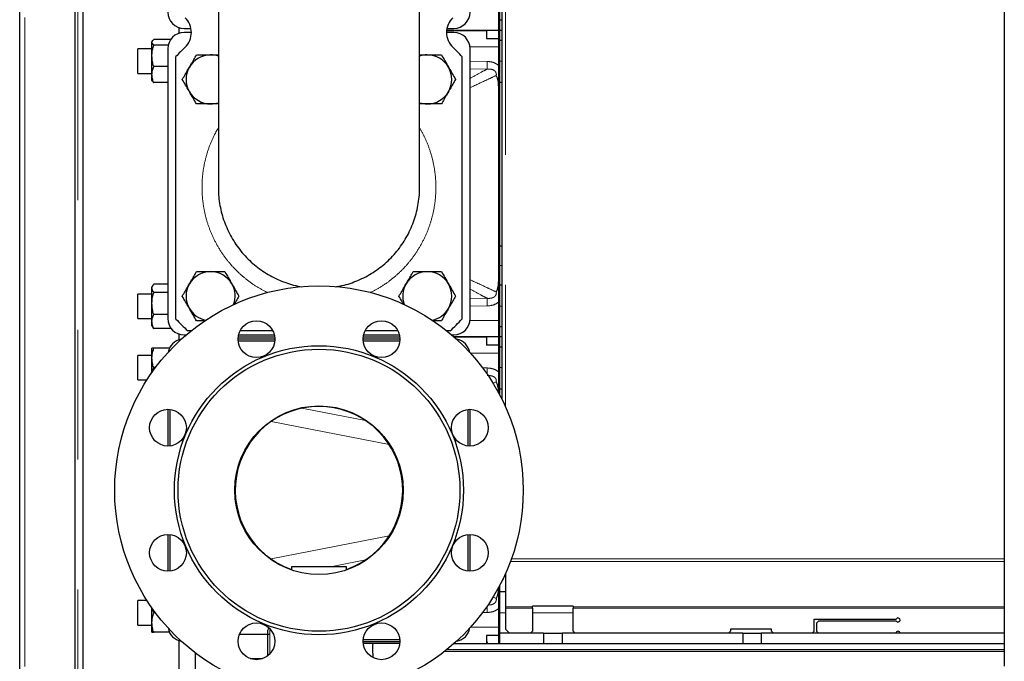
# Model space of a CAD drawing. Header units: millimetres. Extents: x 26 to 242, y 76 to 156.
# Tile 32 of 72: x 97 to 107, y 88 to 94. Entities that reach past the tile are written whole.
import ezdxf

# ---------------------------------------------------------------- set-up
doc = ezdxf.new("R2010")
doc.units = ezdxf.units.MM
doc.linetypes.add('PHANTOM', pattern=[12.7, 6.35, -1.27, 1.27, -1.27, 1.27, -1.27])

msp = doc.modelspace()

# ---------------------------------------------------------------- linework, layer by layer
at = {"color": 7, "linetype": 'Continuous', "lineweight": 25}
for p, q in [((96.9633, 79.6759), (96.9633, 106.8759)), ((97.5033, 106.3718), (97.5033, 79.6759)), ((97.5833, 80.0442), (97.5833, 106.2918)), ((101.6533, 94.0359), (101.6533, 99.7759)), ((101.6633, 94.0359), (101.6633, 99.7759)), ((101.6833, 99.1876), (101.6833, 90.4281)), ((106.6033, 96.5142), (106.6033, 87.8142)), ((98.9083, 95.5326), (98.9083, 92.4992)), ((100.8783, 92.4992), (100.8783, 95.5326)), ((101.6833, 94.1359), (101.6633, 94.1359)), ((101.6633, 94.0359), (101.6633, 94.1359)), ((98.5233, 94.0079), (98.5233, 94.0639)), ((98.5733, 94.0559), (98.6403, 94.0559)), ((98.6443, 94.0159), (98.5733, 94.0159)), ((101.2133, 94.0159), (101.1423, 94.0159)), ((101.6533, 94.0359), (101.1433, 94.0359)), ((101.1433, 94.0359), (101.5333, 94.0359)), ((101.1464, 94.0559), (101.2133, 94.0559)), ((101.5333, 94.0359), (101.5333, 93.9559)), ((101.6533, 94.0359), (101.6633, 94.0359)), ((101.6533, 91.0359), (101.6533, 94.0359)), ((101.6833, 94.0359), (101.6633, 94.0359)), ((101.6633, 93.9359), (101.6633, 94.0359)), ((101.6633, 91.0359), (101.6633, 94.0359)), ((98.2618, 93.9319), (98.2583, 93.9259)), ((98.2583, 93.9202), (98.2583, 93.9259)), ((98.2583, 93.7878), (98.2583, 93.9202)), ((98.4413, 93.947), (98.2753, 93.947)), ((101.5333, 93.9559), (101.6533, 93.9559)), ((101.6833, 93.9359), (101.6633, 93.9359)), ((98.2583, 93.8559), (98.1208, 93.8559)), ((98.1208, 93.7359), (98.1208, 93.8559)), ((98.4178, 93.8933), (98.2753, 93.8933)), ((98.4133, 93.8559), (98.4133, 91.2159)), ((101.3733, 91.2159), (101.3733, 93.8559)), ((98.1208, 93.6159), (98.1208, 93.7359)), ((98.2583, 93.6036), (98.2583, 93.7878)), ((98.4933, 91.2114), (98.4933, 93.7804)), ((101.2933, 93.7804), (101.2933, 91.2114)), ((98.1208, 93.6159), (98.2583, 93.6159)), ((98.4133, 93.6823), (98.2753, 93.6823)), ((98.2583, 93.5459), (98.2583, 93.6036)), ((98.2583, 93.5459), (98.2618, 93.54)), ((98.4133, 93.5249), (98.2753, 93.5249)), ((101.6833, 93.5259), (101.6633, 93.5259)), ((101.6833, 91.9259), (101.6633, 91.9259)), ((98.2664, 91.54), (98.2583, 91.5259)), ((98.2583, 91.5128), (98.2583, 91.5259)), ((98.2583, 91.3644), (98.2583, 91.5128)), ((98.4133, 91.5528), (98.2753, 91.5528)), ((101.6833, 91.5421), (101.6633, 91.5421)), ((98.2583, 91.4559), (98.1208, 91.4559)), ((98.1208, 91.3359), (98.1208, 91.4559)), ((98.4133, 91.4728), (98.2753, 91.4728)), ((98.1208, 91.2159), (98.1208, 91.3359)), ((98.2583, 91.1875), (98.2583, 91.3644)), ((98.1208, 91.2159), (98.2583, 91.2159)), ((98.4133, 91.2559), (98.2753, 91.2559)), ((98.2583, 91.1459), (98.2583, 91.1875)), ((98.2583, 91.1459), (98.2664, 91.1319)), ((98.4413, 91.119), (98.2753, 91.119)), ((98.4443, 91.1268), (98.4413, 91.119)), ((98.4413, 91.119), (98.4456, 91.1249)), ((101.6833, 91.1359), (101.6633, 91.1359)), ((101.6633, 91.0359), (101.6633, 91.1359)), ((98.5233, 91.0079), (98.5233, 91.0639)), ((98.5733, 91.0559), (98.5935, 91.0559)), ((98.6418, 91.0959), (98.6088, 91.0959)), ((99.461, 91.0159), (99.101, 91.0159)), ((99.1023, 91.0359), (99.4597, 91.0359)), ((99.1059, 91.0559), (99.4561, 91.0559)), ((99.4414, 91.0959), (99.1207, 91.0959)), ((100.6856, 91.0159), (100.3256, 91.0159)), ((100.3269, 91.0359), (100.6843, 91.0359)), ((100.3305, 91.0559), (100.6807, 91.0559)), ((100.666, 91.0959), (100.3453, 91.0959)), ((101.1778, 91.0959), (101.1449, 91.0959)), ((101.1932, 91.0559), (101.2133, 91.0559)), ((101.2162, 91.0359), (101.5333, 91.0359)), ((101.6533, 91.0359), (101.2162, 91.0359)), ((101.5333, 91.0359), (101.5333, 90.9559)), ((101.6533, 91.0359), (101.6633, 91.0359)), ((101.6533, 90.4859), (101.6533, 91.0359)), ((101.6833, 91.0359), (101.6633, 91.0359)), ((101.6633, 90.9359), (101.6633, 91.0359)), ((101.6633, 90.4671), (101.6633, 91.0359)), ((98.2583, 90.8309), (98.2583, 90.9259)), ((98.4294, 90.9259), (98.2753, 90.9259)), ((99.4601, 90.9959), (99.1019, 90.9959)), ((100.6847, 90.9959), (100.3265, 90.9959)), ((101.6533, 90.9559), (101.5333, 90.9559)), ((101.6833, 90.9359), (101.6633, 90.9359)), ((98.2583, 90.8559), (98.1208, 90.8559)), ((98.1208, 90.7531), (98.1208, 90.8559)), ((98.2583, 90.6878), (98.2583, 90.8309)), ((98.1208, 90.6159), (98.1208, 90.7531)), ((98.2933, 90.7359), (98.2753, 90.7359)), ((98.1208, 90.6159), (98.21, 90.6159)), ((101.6833, 90.5259), (101.6633, 90.5259)), ((98.4133, 90.3282), (98.4133, 89.9682)), ((98.4333, 90.3273), (98.4333, 89.9691)), ((101.3533, 89.9691), (101.3533, 90.3273)), ((101.3733, 89.9682), (101.3733, 90.3282)), ((98.4133, 89.1036), (98.4133, 88.7436)), ((98.4333, 89.1027), (98.4333, 88.7445)), ((101.3533, 88.7445), (101.3533, 89.1027)), ((101.3733, 88.7436), (101.3733, 89.1036)), ((99.6233, 88.7879), (99.6233, 88.7564)), ((100.1633, 88.7879), (99.6233, 88.7879)), ((100.1633, 88.7564), (100.1633, 88.7879)), ((101.7193, 88.72), (101.7193, 88.3951)), ((101.6633, 88.0359), (101.6633, 88.6047)), ((101.6933, 88.6642), (101.6993, 88.6642)), ((101.6993, 88.6642), (101.6993, 88.6766)), ((101.6533, 88.0359), (101.6533, 88.586)), ((101.7193, 88.5421), (101.6633, 88.5421)), ((98.21, 88.4559), (98.1208, 88.4559)), ((98.1208, 88.3566), (98.1208, 88.4559)), ((102.3833, 88.4006), (101.9833, 88.4006)), ((101.9833, 88.3951), (101.9833, 88.4006)), ((102.3833, 88.4006), (102.3833, 88.3951)), ((98.1208, 88.2159), (98.1208, 88.3566)), ((98.2583, 88.2409), (98.2583, 88.3841)), ((98.2753, 88.3359), (98.2646, 88.3762)), ((98.2933, 88.3359), (98.2753, 88.3359)), ((101.7193, 88.3951), (101.7193, 88.381)), ((101.7193, 88.381), (101.7193, 88.1759)), ((101.9833, 88.381), (101.9833, 88.3951)), ((101.9833, 88.381), (101.9833, 88.1559)), ((102.3833, 88.3951), (102.3833, 88.381)), ((102.3833, 88.1559), (102.3833, 88.381)), ((98.1208, 88.2159), (98.2583, 88.2159)), ((98.2583, 88.1459), (98.2583, 88.2409)), ((104.7433, 88.2759), (105.546, 88.2759)), ((104.7433, 88.1559), (104.7433, 88.2759)), ((104.7833, 88.2559), (104.7633, 88.2359)), ((104.7633, 88.2359), (104.7633, 88.1559)), ((105.546, 88.2559), (104.7833, 88.2559)), ((98.4294, 88.1459), (98.2753, 88.1459)), ((99.1153, 88.1279), (99.3933, 88.1279)), ((99.3933, 88.1279), (99.3933, 88.1679)), ((99.3933, 87.917), (99.3933, 88.1279)), ((101.6533, 88.1159), (101.5333, 88.1159)), ((101.5333, 88.1159), (101.5333, 88.0359)), ((102.0933, 88.1359), (101.6633, 88.1359)), ((101.6633, 88.0359), (101.6633, 88.1359)), ((101.7193, 88.1759), (101.7593, 88.1359)), ((101.9633, 88.1359), (101.9833, 88.1559)), ((102.0933, 88.1359), (102.0933, 88.0359)), ((102.0933, 88.1359), (102.2733, 88.1359)), ((102.2733, 88.1359), (102.2733, 88.0359)), ((104.0433, 88.1359), (102.2733, 88.1359)), ((102.3833, 88.1559), (102.4033, 88.1359)), ((103.9033, 88.1359), (103.9233, 88.1559)), ((104.3233, 88.1759), (103.9233, 88.1759)), ((103.9233, 88.1759), (103.9233, 88.1559)), ((104.0433, 88.1359), (104.0433, 88.0359)), ((104.0433, 88.1359), (104.2233, 88.1359)), ((104.2233, 88.1359), (104.2233, 88.0359)), ((106.6033, 88.1359), (104.2233, 88.1359)), ((104.3233, 88.1559), (104.3233, 88.1759)), ((104.3233, 88.1559), (104.3433, 88.1359)), ((104.7233, 88.1359), (104.7433, 88.1559)), ((104.7633, 88.1559), (104.7833, 88.1359)), ((98.5233, 80.0659), (98.5233, 88.0639)), ((100.3256, 88.0559), (100.6856, 88.0559)), ((100.3265, 88.0759), (100.6847, 88.0759)), ((100.6843, 88.0359), (100.3269, 88.0359)), ((101.2162, 88.0359), (106.6033, 88.0359)), ((98.6803, 87.9458), (98.6803, 80.0659)), ((98.6833, 80.0659), (98.6833, 87.9435)), ((101.1449, 87.9759), (106.6033, 87.9759)), ((99.2213, 87.8879), (99.3408, 87.8879))]:
    msp.add_line(p, q, dxfattribs=at)
at = {"color": 8, "linetype": 'PHANTOM', "lineweight": 18}
for p, q in [((97.0133, 106.8618), (97.0133, 79.6759)), ((97.5333, 79.6759), (97.5333, 106.2918)), ((101.7193, 99.1676), (101.7193, 90.3518)), ((101.6533, 93.8759), (101.3721, 93.8759)), ((101.3733, 93.7358), (101.5409, 93.7328)), ((101.6833, 93.7359), (101.6633, 93.7359)), ((101.5395, 93.6575), (101.3733, 93.6596)), ((101.6833, 91.7359), (101.6633, 91.7359)), ((101.3733, 91.4122), (101.5395, 91.4143)), ((101.5409, 91.3391), (101.3733, 91.3361)), ((101.6833, 91.3359), (101.6633, 91.3359)), ((101.3721, 91.1959), (101.6533, 91.1959)), ((101.6533, 90.8759), (101.378, 90.8759)), ((101.4909, 90.7337), (101.5409, 90.7328)), ((101.6833, 90.7359), (101.6633, 90.7359)), ((101.6296, 90.5958), (101.5967, 90.5802)), ((99.7265, 90.3388), (100.3495, 90.2173)), ((100.581, 89.9826), (99.4239, 90.2083)), ((99.4239, 88.8636), (100.581, 89.0892)), ((100.3495, 88.8545), (100.0079, 88.7879)), ((106.6033, 88.8387), (101.7679, 88.8387)), ((106.6033, 88.8642), (101.7771, 88.8642)), ((101.5953, 88.4922), (101.6296, 88.4761)), ((101.5409, 88.3391), (101.4917, 88.3382)), ((101.7193, 88.3359), (101.6633, 88.3359)), ((101.7193, 88.3951), (101.9833, 88.3951)), ((101.9833, 88.381), (101.7193, 88.381)), ((102.3833, 88.3359), (101.9833, 88.3359)), ((102.3833, 88.3951), (106.6033, 88.3951)), ((106.6033, 88.381), (102.3833, 88.381)), ((99.4133, 88.1798), (99.4133, 88.1279)), ((99.4133, 88.1279), (99.4133, 87.9357)), ((101.378, 88.1959), (101.6533, 88.1959)), ((106.6033, 87.9585), (101.1229, 87.9585))]:
    msp.add_line(p, q, dxfattribs=at)
at = {"color": 8, "linetype": 'PHANTOM', "lineweight": 18, "flags": 128}
for points in [[(101.5395, 93.6575), (101.5396, 93.6625), (101.5398, 93.6692), (101.5399, 93.6773), (101.5401, 93.6868), (101.5403, 93.6973), (101.5405, 93.7086), (101.5407, 93.7206), (101.5409, 93.7328)], [(101.5395, 91.4143), (101.5396, 91.4093), (101.5398, 91.4026), (101.5399, 91.3945), (101.5401, 91.3851), (101.5403, 91.3745), (101.5405, 91.3632), (101.5407, 91.3513), (101.5409, 91.3391)], [(101.5398, 90.6713), (101.5399, 90.6773), (101.5401, 90.6868), (101.5403, 90.6973), (101.5405, 90.7086), (101.5407, 90.7206), (101.5409, 90.7328)], [(101.5398, 88.4005), (101.5399, 88.3945), (101.5401, 88.3851), (101.5403, 88.3745), (101.5405, 88.3632), (101.5407, 88.3513), (101.5409, 88.3391)]]:
    msp.add_lwpolyline(points, dxfattribs=at)
at = {"color": 7, "linetype": 'Continuous', "lineweight": 25, "flags": 128}
msp.add_lwpolyline([(101.5333, 88.0661), (101.5372, 88.0509), (101.5428, 88.0359)], dxfattribs=at)
at = {"color": 7, "linetype": 'Continuous', "lineweight": 25}
for centre, radius in [((99.8933, 89.5359), 2), ((99.281, 91.0141), 0.18), ((100.5056, 91.0141), 0.18), ((99.8933, 89.5359), 1.4146), ((99.8933, 89.5359), 1.38), ((98.4151, 90.1482), 0.18), ((99.8933, 89.5359), 0.825), ((101.3715, 90.1482), 0.18), ((98.4151, 88.9236), 0.18), ((101.3715, 88.9236), 0.18), ((99.281, 88.0577), 0.18), ((100.5056, 88.0577), 0.18)]:
    msp.add_circle(centre, radius, dxfattribs=at)
for centre, radius, start, end in [((98.5733, 94.2159), 0.16, 180, 270), ((101.2133, 94.2159), 0.16, 270, 0), ((98.4443, 94.0159), 0.2, 313.6301, 46.3699), ((101.3423, 94.0159), 0.2, 133.6301, 226.3699), ((98.5733, 93.8559), 0.16, 90, 180), ((101.2133, 93.8559), 0.16, 0, 90), ((99.8933, 92.4959), 1.9, 133.6301, 137.4631), ((99.8933, 92.4959), 1.9, 42.5369, 46.3699), ((98.8327, 93.5566), 0.24, 90, 150), ((98.8327, 93.5566), 0.24, 71.62405, 90), ((100.954, 93.5566), 0.24, 90, 108.37595), ((100.954, 93.5566), 0.24, 30, 90), ((98.8327, 93.5566), 0.24, 150, 210), ((100.954, 93.5566), 0.24, 330, 30), ((98.8327, 93.5566), 0.24, 210, 270), ((100.954, 93.5566), 0.24, 270, 330), ((98.8327, 93.5566), 0.24, 270, 288.37595), ((100.954, 93.5566), 0.24, 251.62405, 270), ((98.8327, 91.4353), 0.24, 90, 150), ((98.8327, 91.4353), 0.24, 30, 90), ((100.954, 91.4353), 0.24, 90, 150), ((100.954, 91.4353), 0.24, 30, 90), ((98.8327, 91.4353), 0.24, 150, 210), ((98.8327, 91.4353), 0.24, 340.01138, 30), ((100.954, 91.4353), 0.24, 150, 199.98862), ((100.954, 91.4353), 0.24, 330, 30), ((98.8327, 91.4353), 0.24, 210, 258.34977), ((100.954, 91.4353), 0.24, 281.65023, 330), ((98.5733, 91.2159), 0.16, 180, 270), ((99.8933, 92.4959), 1.9, 222.5369, 227.4631), ((99.8933, 92.4959), 1.9, 312.5369, 317.4631), ((101.2133, 91.2159), 0.16, 270, 0), ((98.5733, 90.8559), 0.16, 100.04488, 169.95512), ((101.2133, 90.8559), 0.16, 10.04488, 79.95512), ((99.8933, 89.5359), 0.82, 90, 250.77563), ((99.8933, 89.5359), 0.82, 289.22437, 90), ((105.5633, 88.2659), 0.02, 210, 150), ((98.5733, 88.2159), 0.16, 190.04488, 259.95512), ((99.4133, 88.1679), 0.02, 109.82097, 180), ((101.2133, 88.2159), 0.16, 280.04488, 349.95512), ((105.5633, 88.1359), 0.02, 0, 180), ((100.9773, 87.9859), 0.56, 174.87767, 189.12953)]:
    msp.add_arc(centre, radius, start, end, dxfattribs=at)
for points, knots in [([(98.2583, 93.9202), (98.2585, 93.9224), (98.2594, 93.9314), (98.2684, 93.9403), (98.2753, 93.947)], [0, 0, 0, 0, 0.242384, 1, 1, 1, 1]), ([(98.2753, 93.8933), (98.273, 93.8953), (98.2631, 93.904), (98.2604, 93.9131), (98.2583, 93.9202)], [0, 0, 0, 0, 0.224392, 1, 1, 1, 1]), ([(98.2583, 93.7878), (98.2583, 93.7903), (98.2585, 93.8092), (98.2622, 93.845), (98.2709, 93.8771), (98.2753, 93.8933)], [0, 0, 0, 0, 0.070099, 0.53079, 1, 1, 1, 1]), ([(98.2753, 93.6823), (98.2705, 93.6994), (98.261, 93.734), (98.2592, 93.7698), (98.2583, 93.7878)], [0, 0, 0, 0, 0.495458, 1, 1, 1, 1]), ([(98.6248, 93.6766), (98.6299, 93.6855), (98.6442, 93.7101), (98.6675, 93.7505), (98.6852, 93.7812), (98.6941, 93.7966)], [0, 0, 0, 0, 0.219146, 0.607267, 1, 1, 1, 1]), ([(98.6941, 93.7966), (98.7166, 93.7966), (98.762, 93.7966), (98.809, 93.7966), (98.8327, 93.7966)], [0, 0, 0, 0, 0.4954598, 1, 1, 1, 1]), ([(98.8327, 93.7966), (98.8359, 93.7966), (98.8608, 93.7966), (98.8864, 93.7966), (98.9079, 93.7966), (98.9083, 93.7966)], [0, 0, 0, 0, 0.12966, 0.981774, 1, 1, 1, 1]), ([(100.8783, 93.7966), (100.88, 93.7966), (100.9047, 93.7966), (100.9302, 93.7966), (100.954, 93.7966)], [0, 0, 0, 0, 0.0672185, 1, 1, 1, 1]), ([(100.954, 93.7966), (100.9573, 93.7966), (100.9821, 93.7966), (101.029, 93.7966), (101.0712, 93.7966), (101.0925, 93.7966)], [0, 0, 0, 0, 0.0701, 0.530784, 1, 1, 1, 1]), ([(101.0925, 93.7966), (101.1038, 93.7771), (101.1265, 93.7378), (101.15, 93.6971), (101.1618, 93.6766)], [0, 0, 0, 0, 0.495459, 1, 1, 1, 1]), ([(98.2583, 93.6036), (98.2583, 93.6054), (98.2585, 93.6196), (98.2622, 93.6462), (98.2709, 93.6702), (98.2753, 93.6823)], [0, 0, 0, 0, 0.070092, 0.530782, 1, 1, 1, 1]), ([(98.5555, 93.5566), (98.5599, 93.5642), (98.5734, 93.5875), (98.5964, 93.6274), (98.6153, 93.6601), (98.6248, 93.6766)], [0, 0, 0, 0, 0.1947997, 0.5946682, 1, 1, 1, 1]), ([(101.1618, 93.6766), (101.1635, 93.6737), (101.1759, 93.6522), (101.1993, 93.6116), (101.2205, 93.575), (101.2311, 93.5566)], [0, 0, 0, 0, 0.0700952, 0.5307886, 1, 1, 1, 1]), ([(98.2753, 93.5249), (98.2705, 93.5376), (98.261, 93.5634), (98.2592, 93.5901), (98.2583, 93.6036)], [0, 0, 0, 0, 0.495453, 1, 1, 1, 1]), ([(98.2642, 93.5401), (98.2653, 93.537), (98.267, 93.5318), (98.273, 93.5268), (98.2753, 93.5249)], [0, 0, 0, 0, 0.606609, 1, 1, 1, 1]), ([(98.6248, 93.4366), (98.6232, 93.4394), (98.6107, 93.461), (98.5873, 93.5016), (98.5662, 93.5381), (98.5555, 93.5566)], [0, 0, 0, 0, 0.070099, 0.530793, 1, 1, 1, 1]), ([(101.2311, 93.5566), (101.2223, 93.5413), (101.2046, 93.5107), (101.1813, 93.4703), (101.167, 93.4455), (101.1618, 93.4366)], [0, 0, 0, 0, 0.388495, 0.780859, 1, 1, 1, 1]), ([(101.6533, 93.4851), (101.6523, 93.5044), (101.6508, 93.534), (101.6422, 93.5657), (101.6357, 93.5833), (101.6317, 93.5917), (101.6296, 93.5957), (101.6296, 93.5958)], [0, 0, 0, 0, 0.476279, 0.731635, 0.863933, 0.997741, 1, 1, 1, 1]), ([(98.6941, 93.3166), (98.6828, 93.3361), (98.6601, 93.3754), (98.6367, 93.4161), (98.6248, 93.4366)], [0, 0, 0, 0, 0.495459, 1, 1, 1, 1]), ([(101.1618, 93.4366), (101.1525, 93.4204), (101.1336, 93.3877), (101.1105, 93.3477), (101.0969, 93.3242), (101.0925, 93.3166)], [0, 0, 0, 0, 0.399482, 0.805195, 1, 1, 1, 1]), ([(98.8327, 93.3166), (98.8294, 93.3166), (98.8045, 93.3166), (98.7576, 93.3166), (98.7154, 93.3166), (98.6941, 93.3166)], [0, 0, 0, 0, 0.070092, 0.530789, 1, 1, 1, 1]), ([(98.9083, 93.3166), (98.9067, 93.3166), (98.882, 93.3166), (98.8565, 93.3166), (98.8327, 93.3166)], [0, 0, 0, 0, 0.067233, 1, 1, 1, 1]), ([(100.954, 93.3166), (100.9507, 93.3166), (100.9258, 93.3166), (100.9002, 93.3166), (100.8788, 93.3166), (100.8783, 93.3166)], [0, 0, 0, 0, 0.129662, 0.981789, 1, 1, 1, 1]), ([(101.0925, 93.3166), (101.07, 93.3166), (101.0246, 93.3166), (100.9777, 93.3166), (100.954, 93.3166)], [0, 0, 0, 0, 0.495456, 1, 1, 1, 1]), ([(98.9113, 92.5023), (98.9103, 92.4844), (98.9078, 92.4383), (98.9168, 92.3643), (98.9358, 92.2552), (98.9696, 92.1489), (99.0158, 92.0482), (99.0705, 91.9518), (99.1371, 91.8626), (99.2141, 91.7829), (99.2975, 91.7101), (99.3899, 91.6481), (99.4888, 91.5982), (99.5917, 91.5578), (99.6718, 91.5339), (99.7259, 91.527), (99.7261, 91.527)], [0, 0, 0, 0, 0.038906, 0.099965, 0.161022, 0.279413, 0.340376, 0.401338, 0.519627, 0.580539, 0.641451, 0.759703, 0.820599, 0.881494, 0.999741, 1, 1, 1, 1]), ([(100.053, 91.5271), (100.0682, 91.5293), (100.1374, 91.5394), (100.2314, 91.5701), (100.3327, 91.6148), (100.4297, 91.6685), (100.5196, 91.7342), (100.6002, 91.8104), (100.6742, 91.8932), (100.7373, 91.9852), (100.7883, 92.084), (100.8305, 92.187), (100.8603, 92.2951), (100.8742, 92.4055), (100.8804, 92.4663), (100.8777, 92.4986), (100.8774, 92.5026)], [0, 0, 0, 0, 0.033181, 0.150834, 0.211424, 0.272015, 0.389796, 0.450454, 0.511113, 0.629131, 0.689915, 0.750698, 0.869152, 0.930164, 0.991177, 1, 1, 1, 1]), ([(98.6248, 91.5553), (98.6299, 91.5642), (98.6442, 91.5888), (98.6675, 91.6292), (98.6852, 91.6598), (98.6941, 91.6753)], [0, 0, 0, 0, 0.219141, 0.607271, 1, 1, 1, 1]), ([(98.6941, 91.6753), (98.7166, 91.6753), (98.762, 91.6753), (98.809, 91.6753), (98.8327, 91.6753)], [0, 0, 0, 0, 0.4954598, 1, 1, 1, 1]), ([(98.8327, 91.6753), (98.8359, 91.6753), (98.8608, 91.6753), (98.9077, 91.6753), (98.9499, 91.6753), (98.9712, 91.6753)], [0, 0, 0, 0, 0.0701, 0.530793, 1, 1, 1, 1]), ([(98.9712, 91.6753), (98.9825, 91.6558), (99.0052, 91.6164), (99.0287, 91.5758), (99.0405, 91.5553)], [0, 0, 0, 0, 0.495462, 1, 1, 1, 1]), ([(100.7461, 91.5553), (100.7513, 91.5642), (100.7655, 91.5888), (100.7888, 91.6292), (100.8065, 91.6598), (100.8154, 91.6753)], [0, 0, 0, 0, 0.219141, 0.607271, 1, 1, 1, 1]), ([(100.8154, 91.6753), (100.8379, 91.6753), (100.8833, 91.6753), (100.9303, 91.6753), (100.954, 91.6753)], [0, 0, 0, 0, 0.495456, 1, 1, 1, 1]), ([(100.954, 91.6753), (100.9573, 91.6753), (100.9821, 91.6753), (101.029, 91.6753), (101.0712, 91.6753), (101.0925, 91.6753)], [0, 0, 0, 0, 0.0701, 0.530784, 1, 1, 1, 1]), ([(101.0925, 91.6753), (101.1038, 91.6558), (101.1265, 91.6164), (101.15, 91.5758), (101.1618, 91.5553)], [0, 0, 0, 0, 0.495462, 1, 1, 1, 1]), ([(101.6296, 91.4761), (101.6296, 91.4761), (101.6317, 91.4801), (101.6357, 91.4885), (101.6422, 91.5061), (101.6508, 91.5379), (101.6523, 91.5674), (101.6533, 91.5867)], [0, 0, 0, 0, 0.002259, 0.136066, 0.268363, 0.523726, 1, 1, 1, 1]), ([(98.2583, 91.5128), (98.2585, 91.5161), (98.2594, 91.5297), (98.2684, 91.5428), (98.2753, 91.5528)], [0, 0, 0, 0, 0.242384, 1, 1, 1, 1]), ([(98.2753, 91.4728), (98.273, 91.4758), (98.2631, 91.4888), (98.2604, 91.5023), (98.2583, 91.5128)], [0, 0, 0, 0, 0.224393, 1, 1, 1, 1]), ([(98.5555, 91.4353), (98.5599, 91.4429), (98.5734, 91.4662), (98.5964, 91.5061), (98.6153, 91.5388), (98.6248, 91.5553)], [0, 0, 0, 0, 0.194805, 0.594664, 1, 1, 1, 1]), ([(99.0405, 91.5553), (99.0421, 91.5524), (99.0546, 91.5309), (99.078, 91.4903), (99.0991, 91.4537), (99.1098, 91.4353)], [0, 0, 0, 0, 0.070106, 0.530789, 1, 1, 1, 1]), ([(100.6768, 91.4353), (100.6812, 91.4429), (100.6947, 91.4662), (100.7177, 91.5061), (100.7366, 91.5388), (100.7461, 91.5553)], [0, 0, 0, 0, 0.194805, 0.594664, 1, 1, 1, 1]), ([(101.1618, 91.5553), (101.1635, 91.5524), (101.1759, 91.5309), (101.1994, 91.4903), (101.2205, 91.4537), (101.2311, 91.4353)], [0, 0, 0, 0, 0.0701021, 0.5307848, 1, 1, 1, 1]), ([(98.2583, 91.3644), (98.2583, 91.3669), (98.2585, 91.3864), (98.2622, 91.4231), (98.2709, 91.4562), (98.2753, 91.4728)], [0, 0, 0, 0, 0.070091, 0.530777, 1, 1, 1, 1]), ([(98.6248, 91.3153), (98.6232, 91.3181), (98.6107, 91.3396), (98.5873, 91.3803), (98.5662, 91.4168), (98.5555, 91.4353)], [0, 0, 0, 0, 0.070099, 0.530793, 1, 1, 1, 1]), ([(99.1098, 91.4353), (99.101, 91.42), (99.0857, 91.3935), (99.0699, 91.3661), (99.0631, 91.3545)], [0, 0, 0, 0, 0.573789, 1, 1, 1, 1]), ([(100.7244, 91.3529), (100.7193, 91.3618), (100.7031, 91.3898), (100.6875, 91.4168), (100.6768, 91.4353)], [0, 0, 0, 0, 0.3200265, 1, 1, 1, 1]), ([(101.2311, 91.4353), (101.2223, 91.42), (101.2046, 91.3893), (101.1813, 91.349), (101.167, 91.3242), (101.1618, 91.3153)], [0, 0, 0, 0, 0.388495, 0.780852, 1, 1, 1, 1]), ([(98.2753, 91.2559), (98.2705, 91.2735), (98.261, 91.3091), (98.2592, 91.3458), (98.2583, 91.3644)], [0, 0, 0, 0, 0.495456, 1, 1, 1, 1]), ([(98.6941, 91.1953), (98.6828, 91.2147), (98.6601, 91.2541), (98.6367, 91.2947), (98.6248, 91.3153)], [0, 0, 0, 0, 0.495462, 1, 1, 1, 1]), ([(101.1618, 91.3153), (101.1525, 91.299), (101.1336, 91.2663), (101.1105, 91.2264), (101.0969, 91.2029), (101.0925, 91.1953)], [0, 0, 0, 0, 0.399477, 0.805201, 1, 1, 1, 1]), ([(98.2583, 91.1875), (98.2583, 91.1891), (98.2585, 91.2014), (98.2622, 91.2245), (98.2709, 91.2454), (98.2753, 91.2559)], [0, 0, 0, 0, 0.070087, 0.530782, 1, 1, 1, 1]), ([(98.783, 91.1953), (98.7747, 91.1953), (98.7446, 91.1953), (98.7153, 91.1953), (98.6941, 91.1953)], [0, 0, 0, 0, 0.27291, 1, 1, 1, 1]), ([(101.0925, 91.1953), (101.0701, 91.1953), (101.0409, 91.1953), (101.0106, 91.1953), (101.0036, 91.1953)], [0, 0, 0, 0, 0.766964, 1, 1, 1, 1]), ([(98.2753, 91.119), (98.2705, 91.1301), (98.261, 91.1526), (98.2592, 91.1758), (98.2583, 91.1875)], [0, 0, 0, 0, 0.49546, 1, 1, 1, 1]), ([(98.2675, 91.1321), (98.2679, 91.1307), (98.2691, 91.1262), (98.2728, 91.1219), (98.2753, 91.119)], [0, 0, 0, 0, 0.323951, 1, 1, 1, 1]), ([(98.2583, 90.8309), (98.2583, 90.8332), (98.2585, 90.8502), (98.2622, 90.8824), (98.2709, 90.9113), (98.2753, 90.9259)], [0, 0, 0, 0, 0.070099, 0.530785, 1, 1, 1, 1]), ([(98.2753, 90.9259), (98.273, 90.9259), (98.2631, 90.9259), (98.2604, 90.9259), (98.2583, 90.9259)], [0, 0, 0, 0, 0.224393, 1, 1, 1, 1]), ([(98.2753, 90.7359), (98.2705, 90.7513), (98.261, 90.7825), (98.2592, 90.8147), (98.2583, 90.8309)], [0, 0, 0, 0, 0.495459, 1, 1, 1, 1]), ([(98.2631, 90.6885), (98.2632, 90.6896), (98.2649, 90.7057), (98.2703, 90.7214), (98.2753, 90.7359)], [0, 0, 0, 0, 0.070548, 1, 1, 1, 1]), ([(101.6533, 90.4851), (101.6523, 90.5044), (101.6508, 90.534), (101.6422, 90.5657), (101.6357, 90.5833), (101.6317, 90.5917), (101.6296, 90.5957), (101.6296, 90.5958)], [0, 0, 0, 0, 0.476278, 0.731643, 0.86394, 0.997741, 1, 1, 1, 1]), ([(101.6296, 88.4761), (101.6296, 88.4761), (101.6317, 88.4801), (101.6357, 88.4885), (101.6422, 88.5061), (101.6508, 88.5379), (101.6523, 88.5674), (101.6533, 88.5867)], [0, 0, 0, 0, 0.002259, 0.136064, 0.268361, 0.523726, 1, 1, 1, 1]), ([(98.2583, 88.2409), (98.2583, 88.2432), (98.2585, 88.2602), (98.2622, 88.2924), (98.2709, 88.3213), (98.2753, 88.3359)], [0, 0, 0, 0, 0.07009, 0.530784, 1, 1, 1, 1]), ([(98.2753, 88.1459), (98.2705, 88.1613), (98.261, 88.1925), (98.2592, 88.2247), (98.2583, 88.2409)], [0, 0, 0, 0, 0.495458, 1, 1, 1, 1]), ([(98.2583, 88.1459), (98.2604, 88.1459), (98.2631, 88.1459), (98.273, 88.1459), (98.2753, 88.1459)], [0, 0, 0, 0, 0.775607, 1, 1, 1, 1]), ([(99.3933, 88.1279), (99.3936, 88.1279), (99.3943, 88.1279), (99.3989, 88.1279), (99.4046, 88.1279), (99.4094, 88.1279), (99.4123, 88.1279), (99.4133, 88.1279)], [0, 0, 0, 0, 0.2823554, 0.5770268, 0.7607398, 0.9135924, 1, 1, 1, 1])]:
    msp.add_open_spline(points, degree=3, knots=knots, dxfattribs=at)
at = {"color": 8, "linetype": 'PHANTOM', "lineweight": 18}
for points, knots in [([(101.5409, 93.7328), (101.5615, 93.7307), (101.599, 93.7269), (101.6357, 93.7068), (101.6508, 93.6936), (101.6533, 93.6914)], [0, 0, 0, 0, 0.504861, 0.919176, 1, 1, 1, 1]), ([(101.3733, 93.5668), (101.4107, 93.5877), (101.4658, 93.6184), (101.5216, 93.648), (101.5395, 93.6575)], [0, 0, 0, 0, 0.679265, 1, 1, 1, 1]), ([(101.6296, 93.5958), (101.6298, 93.5995), (101.6305, 93.6083), (101.6281, 93.6196), (101.6222, 93.6317), (101.6147, 93.6402), (101.5995, 93.6507), (101.5747, 93.659), (101.5524, 93.6581), (101.5395, 93.6575)], [0, 0, 0, 0, 0.087363, 0.206213, 0.260019, 0.396778, 0.462857, 0.689404, 1, 1, 1, 1]), ([(101.6296, 93.5958), (101.6022, 93.5828), (101.5173, 93.5425), (101.4315, 93.5032), (101.3733, 93.4765)], [0, 0, 0, 0, 0.321718, 1, 1, 1, 1]), ([(99.3923, 91.4687), (99.3554, 91.488), (99.2806, 91.5272), (99.177, 91.6018), (99.081, 91.6878), (98.9953, 91.7841), (98.9208, 91.8893), (98.8588, 92.0024), (98.8097, 92.1216), (98.7741, 92.2457), (98.753, 92.3731), (98.746, 92.502), (98.7534, 92.631), (98.7755, 92.7585), (98.8119, 92.8826), (98.8556, 92.9916), (98.8928, 93.0554), (98.9083, 93.082)], [0, 0, 0, 0, 0.065939, 0.13385, 0.201776, 0.269917, 0.337843, 0.405813, 0.474, 0.54197, 0.610025, 0.678295, 0.74635, 0.814558, 0.882982, 0.951191, 1, 1, 1, 1]), ([(100.8783, 93.0823), (100.895, 93.0532), (100.9334, 92.9862), (100.978, 92.8739), (101.0135, 92.7482), (101.0344, 92.6193), (101.0408, 92.4892), (101.0321, 92.3595), (101.0091, 92.2317), (100.9721, 92.1075), (100.9211, 91.9885), (100.8572, 91.876), (100.7813, 91.7714), (100.6939, 91.6762), (100.5964, 91.5917), (100.4964, 91.5212), (100.4259, 91.4855), (100.3938, 91.4692)], [0, 0, 0, 0, 0.053129, 0.122194, 0.190948, 0.259922, 0.328675, 0.397046, 0.465636, 0.534005, 0.602142, 0.670497, 0.738633, 0.80664, 0.874864, 0.942871, 1, 1, 1, 1]), ([(101.3733, 91.5954), (101.4315, 91.5687), (101.5173, 91.5293), (101.6022, 91.489), (101.6296, 91.4761)], [0, 0, 0, 0, 0.678282, 1, 1, 1, 1]), ([(101.5395, 91.4143), (101.5216, 91.4238), (101.4658, 91.4535), (101.4107, 91.4842), (101.3733, 91.505)], [0, 0, 0, 0, 0.320737, 1, 1, 1, 1]), ([(101.5395, 91.4143), (101.5524, 91.4138), (101.5747, 91.4129), (101.602, 91.4219), (101.6167, 91.4335), (101.6251, 91.4449), (101.6289, 91.4552), (101.6303, 91.4664), (101.6299, 91.4723), (101.6296, 91.4761)], [0, 0, 0, 0, 0.310549, 0.537061, 0.66374, 0.740103, 0.860835, 0.91265, 1, 1, 1, 1]), ([(101.6533, 91.3804), (101.6508, 91.3783), (101.6357, 91.365), (101.599, 91.3449), (101.5615, 91.3412), (101.5409, 91.3391)], [0, 0, 0, 0, 0.08083, 0.495142, 1, 1, 1, 1]), ([(101.5409, 90.7328), (101.5615, 90.7307), (101.599, 90.7269), (101.6357, 90.7068), (101.6508, 90.6936), (101.6533, 90.6914)], [0, 0, 0, 0, 0.504858, 0.91917, 1, 1, 1, 1]), ([(101.6296, 90.5958), (101.6298, 90.5995), (101.6305, 90.6083), (101.6281, 90.6196), (101.6222, 90.6317), (101.6147, 90.6402), (101.5995, 90.6507), (101.5747, 90.659), (101.5524, 90.6581), (101.5395, 90.6575)], [0, 0, 0, 0, 0.087372, 0.206221, 0.260026, 0.396785, 0.462863, 0.689406, 1, 1, 1, 1]), ([(101.5473, 88.4146), (101.5576, 88.4142), (101.5773, 88.4135), (101.602, 88.422), (101.6167, 88.4335), (101.6251, 88.4449), (101.6289, 88.4552), (101.6303, 88.4664), (101.6299, 88.4723), (101.6296, 88.4761)], [0, 0, 0, 0, 0.2647312, 0.5062939, 0.641391, 0.7228285, 0.8515822, 0.9068408, 1, 1, 1, 1]), ([(101.6533, 88.3804), (101.6508, 88.3783), (101.6357, 88.365), (101.599, 88.345), (101.5615, 88.3412), (101.5409, 88.3391)], [0, 0, 0, 0, 0.080827, 0.49514, 1, 1, 1, 1])]:
    msp.add_open_spline(points, degree=3, knots=knots, dxfattribs=at)

doc.saveas('drawing.dxf')
